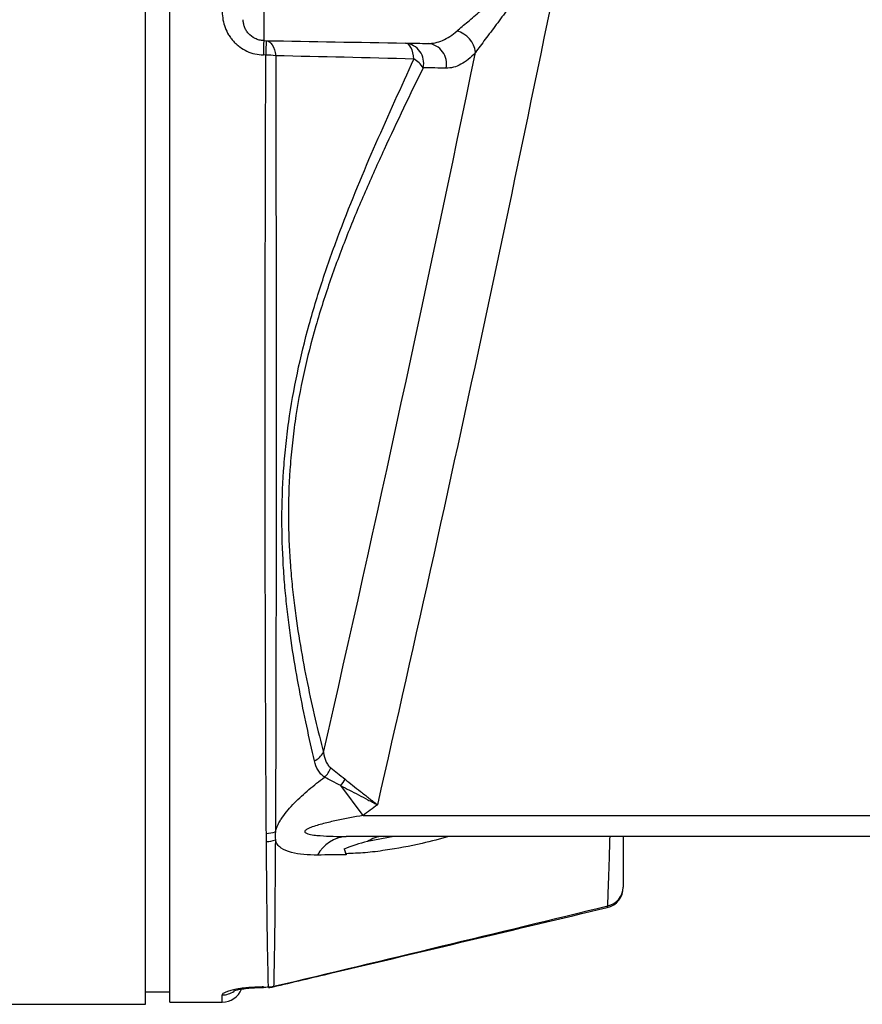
# Model space of a CAD drawing. Header units: millimetres. Extents: x 990 to 1891, y 1234 to 1795.
# Tile 2 of 6: x 1440 to 1561, y 1310 to 1452. Entities that reach past the tile are written whole.
import ezdxf

# ---------------------------------------------------------------- set-up
doc = ezdxf.new("R2010")
doc.units = ezdxf.units.MM

msp = doc.modelspace()

# ---------------------------------------------------------------- linework, layer by layer
at = {"color": 7, "linetype": 'Continuous', "lineweight": 25}
for p, q in [((1457.87, 1414.23), (1457.87, 1518.04)), ((1461.37, 1414.23), (1461.37, 1517.73)), ((1474.82, 1465.26), (1474.82, 1448.68)), ((1474.82, 1448.68), (1475.17, 1448.67)), ((1475.12, 1446.61), (1474.77, 1446.62)), ((1457.87, 1310.42), (1457.87, 1414.23)), ((1461.37, 1310.73), (1461.37, 1414.23)), ((1489.05, 1337.51), (1485.87, 1341.79)), ((1489.05, 1337.51), (1657.37, 1337.51)), ((1657.37, 1334.51), (1486.65, 1334.51)), ((1493.49, 1334.51), (1489.68, 1333.77)), ((1457.87, 1312.23), (1461.37, 1312.23)), ((1152.87, 1310.42), (1457.87, 1310.42)), ((1461.37, 1310.73), (1468.87, 1310.73))]:
    msp.add_line(p, q, dxfattribs=at)
at = {"color": 1, "linetype": 'Continuous', "lineweight": 25}
msp.add_line((1468.87, 1310.73), (1468.87, 1311.77), dxfattribs=at)
at = {"color": 7, "linetype": 'Continuous', "lineweight": 25, "flags": 128}
for points in [[(1475.17, 1448.67), (1475.4, 1448.63), (1475.63, 1448.51), (1475.84, 1448.32), (1476.03, 1448.06), (1476.2, 1447.74), (1476.35, 1447.37), (1476.46, 1446.95), (1476.53, 1446.5)], [(1496.36, 1446.03), (1496.3, 1446.51), (1496.2, 1446.94), (1496.08, 1447.34), (1495.92, 1447.68), (1495.75, 1447.95), (1495.55, 1448.16), (1495.35, 1448.28), (1495.13, 1448.33)], [(1474.78, 1312.84), (1474.78, 1312.85), (1474.77, 1312.91)], [(1475.5, 1312.85), (1475.5, 1312.85), (1475.49, 1312.91)]]:
    msp.add_lwpolyline(points, dxfattribs=at)
at = {"color": 1, "linetype": 'Continuous', "lineweight": 25, "flags": 128}
for points in [[(1524.07, 1324.31), (1524.08, 1324.31), (1524.12, 1324.38), (1524.14, 1324.55)], [(1474.79, 1312.91), (1474.78, 1312.86), (1474.78, 1312.84)], [(1476.24, 1313), (1476.2, 1312.93), (1476.19, 1312.93)]]:
    msp.add_lwpolyline(points, dxfattribs=at)
at = {"color": 7, "linetype": 'Continuous', "lineweight": 25}
for centre, radius, start, end in [((1501.58, 1446.56), 3.63, 6.7833, 74.7569), ((1552.37, 1445.68), 77.61, 177.7837, 179.3056), ((1552.75, 1445.67), 77.64, 177.784, 179.3055), ((1494.85, 1445.44), 2.9, 347.0545, 84.2771), ((1498.12, 1445.37), 2.91, 347.2495, 85.0342), ((1475.12, 1437.91), 8.7, 80.6383, 89.9909), ((1494.31, 1442.56), 4.04, 33.621, 59.5547), ((1480.73, 1348.15), 3.11, 295.7975, 328.4934), ((1480.74, 1345.79), 3.97, 315.1497, 338.5502), ((1481.3, 1345.43), 5.84, 321.4462, 332.3268), ((1475.19, 1338.73), 3.78, 270.0228, 290.0507), ((1475.2, 1337.51), 3.74, 270.0312, 290.0747), ((1487.04, 1329.4), 5.12, 94.4492, 151.627), ((1492, 1330.47), 4.03, 90.8301, 125.0747), ((1523.37, 1327.22), 3, 283.4249, 0), ((1523.55, 1327.3), 2.82, 282.0407, 358.3866), ((1468.87, 1313.73), 3, 270, 337.725), ((1475.49, 1315.97), 3.06, 270.0565, 284.1233), ((1475.49, 1315.85), 3, 270.2148, 283.3401)]:
    msp.add_arc(centre, radius, start, end, dxfattribs=at)
at = {"color": 1, "linetype": 'Continuous', "lineweight": 25}
msp.add_arc((1468.87, 1314.79), 3.02, 269.9673, 303.9728, dxfattribs=at)
at = {"color": 7, "linetype": 'Continuous', "lineweight": 25}
msp.add_ellipse((3276.48, 1414.23), major_axis=(5757.64, 51.76), ratio=0.015567, start_param=4.393977, end_param=4.39411, dxfattribs=at)
for points in [[(1521.81, 1482.8), (1512.28, 1434.74), (1502.05, 1386.82), (1491.11, 1339.06)], [(1475.17, 1448.67), (1481.73, 1448.56), (1488.37, 1448.44), (1495.13, 1448.33)], [(1495.13, 1448.33), (1496.26, 1448.31), (1497.34, 1448.29), (1498.37, 1448.27)], [(1496.36, 1446.03), (1489.64, 1446.21), (1483.05, 1446.36), (1476.53, 1446.5)], [(1483.39, 1346.53), (1491, 1379.94), (1498.26, 1413.43), (1505.18, 1446.98)], [(1500.96, 1444.72), (1499.91, 1444.74), (1498.81, 1444.77), (1497.67, 1444.79)], [(1485.87, 1341.79), (1485, 1342.23), (1484.22, 1342.64), (1483.55, 1342.99)], [(1491.11, 1339.06), (1490.43, 1338.54), (1489.74, 1338.02), (1489.05, 1337.51)], [(1475.2, 1333.78), (1475.2, 1334.16), (1475.19, 1334.55), (1475.19, 1334.95)], [(1476.49, 1335.17), (1476.46, 1334.77), (1476.46, 1334.38), (1476.48, 1334)], [(1489.68, 1333.77), (1488.55, 1333.5), (1487.44, 1333.14), (1486.36, 1332.68)], [(1486.36, 1332.68), (1486.47, 1332.45), (1486.57, 1332.18), (1486.65, 1331.88)], [(1486.61, 1332.03), (1486.54, 1332.28), (1486.46, 1332.51), (1486.37, 1332.71)], [(1486.65, 1331.88), (1485.28, 1331.87), (1483.91, 1331.85), (1482.54, 1331.83)], [(1486.61, 1332.03), (1486.62, 1331.98), (1486.64, 1331.93), (1486.65, 1331.88)]]:
    msp.add_open_spline(points, degree=3, dxfattribs=at)
for points, knots in [([(1511.97, 1466.68), (1512.27, 1465.83), (1512.56, 1464.94), (1512.91, 1463.55), (1513, 1463.08), (1513.14, 1462.12), (1513.18, 1461.63), (1513.17, 1460.64), (1513.13, 1460.15), (1512.99, 1459.42), (1512.93, 1459.18), (1512.8, 1458.71), (1512.73, 1458.47), (1512.48, 1457.78), (1512.28, 1457.33), (1511.84, 1456.45), (1511.61, 1456.03), (1510.87, 1454.78), (1510.33, 1453.99), (1509.52, 1452.83), (1509.25, 1452.44), (1508.7, 1451.7), (1508.43, 1451.33), (1507.62, 1450.25), (1507.09, 1449.55), (1506.08, 1448.2), (1505.6, 1447.57), (1505.18, 1446.98)], [0, 0, 0, 0, 0.125, 0.125, 0.1875, 0.1875, 0.25, 0.25, 0.3125, 0.3125, 0.34375, 0.34375, 0.375, 0.375, 0.4375, 0.4375, 0.5, 0.5, 0.625, 0.625, 0.6875, 0.6875, 0.75, 0.75, 0.875, 0.875, 1, 1, 1, 1]), ([(1502.53, 1450.06), (1503, 1450.47), (1503.52, 1450.92), (1504.66, 1451.87), (1505.25, 1452.37), (1506.47, 1453.4), (1507.1, 1453.93), (1508.36, 1455.06), (1508.99, 1455.64), (1509.89, 1456.58), (1510.18, 1456.9), (1510.74, 1457.58), (1511.01, 1457.94), (1511.47, 1458.7), (1511.67, 1459.1), (1511.94, 1459.96), (1512.01, 1460.41), (1512, 1461.09), (1511.98, 1461.31), (1511.9, 1461.75), (1511.85, 1461.96), (1511.67, 1462.59), (1511.51, 1463), (1511.15, 1463.78), (1510.95, 1464.15), (1510.54, 1464.87), (1510.33, 1465.22), (1510.11, 1465.57)], [0, 0, 0, 0, 0.125, 0.125, 0.25, 0.25, 0.375, 0.375, 0.5, 0.5, 0.5625, 0.5625, 0.625, 0.625, 0.6875, 0.6875, 0.75, 0.75, 0.78125, 0.78125, 0.8125, 0.8125, 0.875, 0.875, 0.9375, 0.9375, 1, 1, 1, 1]), ([(1468.87, 1452.8), (1468.87, 1452.42), (1468.91, 1452.04), (1469.04, 1451.29), (1469.15, 1450.91), (1469.42, 1450.2), (1469.58, 1449.85), (1469.89, 1449.35), (1470, 1449.18), (1470.24, 1448.87), (1470.36, 1448.72), (1470.62, 1448.43), (1470.76, 1448.29), (1471.06, 1448.02), (1471.21, 1447.89), (1471.7, 1447.54), (1472.04, 1447.33), (1472.77, 1446.99), (1473.16, 1446.86), (1473.95, 1446.68), (1474.36, 1446.63), (1474.77, 1446.62)], [0, 0, 0, 0, 0.125, 0.125, 0.25, 0.25, 0.375, 0.375, 0.4375, 0.4375, 0.5, 0.5, 0.5625, 0.5625, 0.625, 0.625, 0.75, 0.75, 0.875, 0.875, 1, 1, 1, 1]), ([(1474.82, 1448.68), (1474.6, 1448.68), (1474.38, 1448.71), (1473.96, 1448.81), (1473.76, 1448.89), (1473.19, 1449.16), (1472.87, 1449.41), (1472.49, 1449.85), (1472.38, 1450), (1472.19, 1450.32), (1472.11, 1450.49), (1471.99, 1450.82), (1471.95, 1450.99), (1471.89, 1451.34), (1471.87, 1451.51), (1471.87, 1451.68)], [0, 0, 0, 0, 0.125, 0.125, 0.25, 0.25, 0.5, 0.5, 0.625, 0.625, 0.75, 0.75, 0.875, 0.875, 1, 1, 1, 1]), ([(1498.37, 1448.27), (1498.72, 1448.26), (1499.07, 1448.3), (1499.77, 1448.44), (1500.12, 1448.56), (1501.17, 1449.01), (1501.85, 1449.46), (1502.53, 1450.06)], [0, 0, 0, 0, 0.25, 0.25, 0.5, 0.5, 1, 1, 1, 1]), ([(1475.19, 1334.95), (1475.17, 1338.27), (1475.15, 1341.88), (1475.12, 1347.68), (1475.11, 1349.69), (1475.09, 1353.8), (1475.09, 1355.9), (1475.06, 1362.34), (1475.05, 1366.82), (1475.04, 1373.83), (1475.04, 1376.21), (1475.03, 1379.85), (1475.03, 1381.07), (1475.03, 1383.52), (1475.03, 1384.75), (1475.03, 1390.92), (1475.02, 1395.93), (1475.02, 1403.53), (1475.03, 1406.08), (1475.03, 1409.94), (1475.03, 1411.22), (1475.04, 1413.81), (1475.04, 1415.1), (1475.05, 1421.55), (1475.05, 1426.64), (1475.08, 1436.72), (1475.1, 1441.69), (1475.12, 1446.61)], [0, 0, 0, 0, 0.125, 0.125, 0.1875, 0.1875, 0.25, 0.25, 0.375, 0.375, 0.4375, 0.4375, 0.46875, 0.46875, 0.5, 0.5, 0.625, 0.625, 0.6875, 0.6875, 0.71875, 0.71875, 0.75, 0.75, 0.875, 0.875, 1, 1, 1, 1]), ([(1476.53, 1446.5), (1476.55, 1441.59), (1476.56, 1436.63), (1476.57, 1426.59), (1476.58, 1421.52), (1476.59, 1415.1), (1476.59, 1413.81), (1476.59, 1411.23), (1476.59, 1409.95), (1476.59, 1406.11), (1476.59, 1403.57), (1476.59, 1396), (1476.6, 1391.01), (1476.59, 1384.87), (1476.59, 1383.64), (1476.59, 1381.2), (1476.59, 1379.98), (1476.59, 1376.35), (1476.58, 1373.98), (1476.58, 1367), (1476.57, 1362.53), (1476.56, 1356.11), (1476.55, 1354.01), (1476.54, 1349.91), (1476.54, 1347.91), (1476.52, 1342.11), (1476.5, 1338.51), (1476.49, 1335.17)], [0, 0, 0, 0, 0.125, 0.125, 0.25, 0.25, 0.28125, 0.28125, 0.3125, 0.3125, 0.375, 0.375, 0.5, 0.5, 0.53125, 0.53125, 0.5625, 0.5625, 0.625, 0.625, 0.75, 0.75, 0.8125, 0.8125, 0.875, 0.875, 1, 1, 1, 1]), ([(1505.18, 1446.98), (1504.5, 1446.22), (1503.8, 1445.66), (1502.74, 1445.09), (1502.38, 1444.95), (1501.67, 1444.76), (1501.32, 1444.72), (1500.96, 1444.72)], [0, 0, 0, 0, 0.5, 0.5, 0.75, 0.75, 1, 1, 1, 1]), ([(1482.09, 1345.35), (1481.34, 1348.58), (1480.6, 1351.98), (1479.59, 1357.39), (1479.26, 1359.25), (1478.67, 1363.08), (1478.4, 1365.05), (1478.06, 1368.11), (1477.96, 1369.15), (1477.77, 1371.26), (1477.69, 1372.34), (1477.5, 1375.59), (1477.43, 1377.8), (1477.43, 1382.29), (1477.5, 1384.58), (1477.7, 1387.49), (1477.75, 1388.07), (1477.85, 1389.25), (1477.9, 1389.84), (1478.09, 1391.61), (1478.23, 1392.79), (1479.06, 1398.67), (1480.06, 1403.32), (1481.97, 1410.26), (1482.67, 1412.52), (1484.14, 1416.97), (1484.93, 1419.16), (1487.37, 1425.62), (1489.11, 1429.81), (1492.71, 1438.04), (1494.54, 1442.06), (1496.36, 1446.03)], [0, 0, 0, 0, 0.125, 0.125, 0.1875, 0.1875, 0.25, 0.25, 0.28125, 0.28125, 0.3125, 0.3125, 0.375, 0.375, 0.4375, 0.4375, 0.453125, 0.453125, 0.46875, 0.46875, 0.5, 0.5, 0.625, 0.625, 0.6875, 0.6875, 0.75, 0.75, 0.875, 0.875, 1, 1, 1, 1]), ([(1497.67, 1444.79), (1495.8, 1440.95), (1493.92, 1437.05), (1491.16, 1431.06), (1490.25, 1429.04), (1488.48, 1424.96), (1487.62, 1422.89), (1485.96, 1418.7), (1485.16, 1416.57), (1483.65, 1412.22), (1482.94, 1410.01), (1480.99, 1403.21), (1479.97, 1398.64), (1479.14, 1392.86), (1479, 1391.7), (1478.81, 1389.96), (1478.76, 1389.38), (1478.66, 1388.22), (1478.61, 1387.65), (1478.42, 1384.78), (1478.36, 1382.54), (1478.38, 1378.13), (1478.46, 1375.97), (1478.68, 1372.78), (1478.77, 1371.73), (1478.97, 1369.67), (1479.09, 1368.65), (1479.46, 1365.66), (1479.75, 1363.74), (1480.38, 1360.01), (1480.72, 1358.21), (1481.8, 1352.95), (1482.59, 1349.65), (1483.39, 1346.53)], [0, 0, 0, 0, 0.125, 0.125, 0.1875, 0.1875, 0.25, 0.25, 0.3125, 0.3125, 0.375, 0.375, 0.5, 0.5, 0.53125, 0.53125, 0.546875, 0.546875, 0.5625, 0.5625, 0.625, 0.625, 0.6875, 0.6875, 0.71875, 0.71875, 0.75, 0.75, 0.8125, 0.8125, 0.875, 0.875, 1, 1, 1, 1]), ([(1483.39, 1346.53), (1483.45, 1346.08), (1483.56, 1345.67), (1483.81, 1345.11), (1483.91, 1344.93), (1484.14, 1344.61), (1484.28, 1344.47), (1484.44, 1344.34)], [0, 0, 0, 0, 0.5, 0.5, 0.75, 0.75, 1, 1, 1, 1]), ([(1483.55, 1342.99), (1483.36, 1343.13), (1483.18, 1343.28), (1482.86, 1343.63), (1482.72, 1343.81), (1482.37, 1344.41), (1482.2, 1344.86), (1482.09, 1345.35)], [0, 0, 0, 0, 0.25, 0.25, 0.5, 0.5, 1, 1, 1, 1]), ([(1484.44, 1344.34), (1484.73, 1344.11), (1485.05, 1343.85), (1485.73, 1343.31), (1486.09, 1343.02), (1486.47, 1342.72)], [0, 0, 0, 0, 0.5, 0.5, 1, 1, 1, 1]), ([(1476.49, 1335.17), (1476.56, 1335.51), (1476.69, 1335.86), (1476.95, 1336.38), (1477.05, 1336.56), (1477.26, 1336.92), (1477.38, 1337.09), (1477.74, 1337.62), (1478.01, 1337.97), (1478.59, 1338.65), (1478.91, 1338.99), (1479.88, 1339.99), (1480.58, 1340.62), (1482.02, 1341.84), (1482.78, 1342.43), (1483.55, 1342.99)], [0, 0, 0, 0, 0.125, 0.125, 0.1875, 0.1875, 0.25, 0.25, 0.375, 0.375, 0.5, 0.5, 0.75, 0.75, 1, 1, 1, 1]), ([(1486.47, 1342.72), (1487.18, 1342.15), (1487.92, 1341.56), (1489.09, 1340.65), (1489.49, 1340.33), (1490.09, 1339.85), (1490.3, 1339.7), (1490.6, 1339.46), (1490.7, 1339.38), (1490.91, 1339.22), (1491.01, 1339.14), (1491.11, 1339.06)], [0, 0, 0, 0, 0.5, 0.5, 0.75, 0.75, 0.875, 0.875, 0.9375, 0.9375, 1, 1, 1, 1]), ([(1485.87, 1341.79), (1486.67, 1341.37), (1487.51, 1340.93), (1488.83, 1340.24), (1489.28, 1340.01), (1489.96, 1339.65), (1490.19, 1339.53), (1490.54, 1339.36), (1490.65, 1339.3), (1490.88, 1339.18), (1491, 1339.12), (1491.11, 1339.06)], [0, 0, 0, 0, 0.5, 0.5, 0.75, 0.75, 0.875, 0.875, 0.9375, 0.9375, 1, 1, 1, 1]), ([(1489.05, 1337.51), (1487.78, 1337.29), (1486.51, 1337.05), (1484.63, 1336.65), (1484, 1336.5), (1483.07, 1336.26), (1482.76, 1336.18), (1482.15, 1335.99), (1481.84, 1335.9), (1481.41, 1335.72), (1481.27, 1335.66), (1481.06, 1335.56), (1481, 1335.52), (1480.88, 1335.44), (1480.82, 1335.4), (1480.73, 1335.3), (1480.7, 1335.25), (1480.7, 1335.15), (1480.73, 1335.1), (1480.81, 1335.02), (1480.87, 1334.98), (1480.99, 1334.93), (1481.05, 1334.9), (1481.25, 1334.84), (1481.4, 1334.81), (1481.69, 1334.75), (1481.84, 1334.73), (1482.29, 1334.67), (1482.59, 1334.64), (1483.52, 1334.57), (1484.14, 1334.54), (1485.39, 1334.51), (1486.02, 1334.51), (1486.65, 1334.51)], [0, 0, 0, 0, 0.25, 0.25, 0.375, 0.375, 0.4375, 0.4375, 0.5, 0.5, 0.53125, 0.53125, 0.546875, 0.546875, 0.5625, 0.5625, 0.578125, 0.578125, 0.59375, 0.59375, 0.609375, 0.609375, 0.625, 0.625, 0.65625, 0.65625, 0.6875, 0.6875, 0.75, 0.75, 0.875, 0.875, 1, 1, 1, 1]), ([(1475.49, 1312.91), (1475.47, 1313.75), (1475.45, 1314.82), (1475.39, 1317.42), (1475.36, 1318.94), (1475.32, 1321.56), (1475.31, 1322.48), (1475.29, 1324.46), (1475.27, 1325.5), (1475.24, 1328.79), (1475.22, 1331.18), (1475.2, 1333.78)], [0, 0, 0, 0, 0.25, 0.25, 0.5, 0.5, 0.625, 0.625, 0.75, 0.75, 1, 1, 1, 1]), ([(1476.48, 1334), (1476.47, 1331.4), (1476.45, 1329), (1476.42, 1325.7), (1476.41, 1324.65), (1476.39, 1322.66), (1476.39, 1321.73), (1476.35, 1319.09), (1476.33, 1317.56), (1476.28, 1314.94), (1476.26, 1313.85), (1476.24, 1313)], [0, 0, 0, 0, 0.25, 0.25, 0.375, 0.375, 0.5, 0.5, 0.75, 0.75, 1, 1, 1, 1]), ([(1482.54, 1331.83), (1481.86, 1331.83), (1481.2, 1331.84), (1479.94, 1331.95), (1479.34, 1332.05), (1478.22, 1332.35), (1477.72, 1332.55), (1477.11, 1332.99), (1476.93, 1333.16), (1476.72, 1333.45), (1476.66, 1333.55), (1476.56, 1333.77), (1476.51, 1333.88), (1476.48, 1334)], [0, 0, 0, 0, 0.25, 0.25, 0.5, 0.5, 0.75, 0.75, 0.875, 0.875, 0.9375, 0.9375, 1, 1, 1, 1]), ([(1526.37, 1334.51), (1526.37, 1334.2), (1526.37, 1332.56), (1526.37, 1329.89), (1526.37, 1328.09), (1526.37, 1327.22)], [0, 0, 0, 0, 0.105736, 0.567478, 1, 1, 1, 1]), ([(1476.19, 1312.93), (1478.98, 1313.59), (1494.95, 1317.37), (1510.9, 1321.18), (1524.07, 1324.31)], [0, 0, 0, 0, 0.1752172, 1, 1, 1, 1]), ([(1476.24, 1313), (1484.22, 1314.91), (1492.21, 1316.82), (1508.18, 1320.66), (1516.16, 1322.59), (1524.14, 1324.55)], [0, 0, 0, 0, 0.5, 0.5, 1, 1, 1, 1]), ([(1474.77, 1312.91), (1474.56, 1312.9), (1474.36, 1312.9), (1473.95, 1312.89), (1473.74, 1312.88), (1473.15, 1312.85), (1472.77, 1312.83), (1472.22, 1312.77), (1472.04, 1312.75), (1471.69, 1312.71), (1471.53, 1312.69), (1471.05, 1312.61), (1470.75, 1312.56), (1470.36, 1312.48), (1470.23, 1312.45), (1469.99, 1312.39), (1469.89, 1312.36), (1469.58, 1312.26), (1469.42, 1312.2), (1469.14, 1312.07), (1469.04, 1312.01), (1468.91, 1311.89), (1468.87, 1311.83), (1468.87, 1311.77)], [0, 0, 0, 0, 0.0625, 0.0625, 0.125, 0.125, 0.25, 0.25, 0.3125, 0.3125, 0.375, 0.375, 0.5, 0.5, 0.5625, 0.5625, 0.625, 0.625, 0.75, 0.75, 0.875, 0.875, 1, 1, 1, 1]), ([(1470.52, 1312.36), (1470.51, 1312.36), (1470.49, 1312.35), (1470.66, 1312.41), (1471.04, 1312.51), (1471.73, 1312.64), (1472.65, 1312.75), (1473.7, 1312.83), (1474.44, 1312.84), (1474.78, 1312.84)], [0, 0, 0, 0, 0.026871, 0.146414, 0.293195, 0.466947, 0.647598, 0.837867, 1, 1, 1, 1])]:
    msp.add_open_spline(points, degree=3, knots=knots, dxfattribs=at)
at = {"color": 1, "linetype": 'Continuous', "lineweight": 25}
for points, knots in [([(1501.47, 1334.51), (1500.15, 1334.16), (1497.03, 1333.33), (1492.99, 1332.6), (1489.34, 1332.12), (1487.52, 1332.06), (1486.61, 1332.03)], [0, 0, 0, 0, 0.255606, 0.606452, 0.803311, 1, 1, 1, 1]), ([(1524.14, 1324.55), (1524.18, 1325.48), (1524.25, 1327.32), (1524.37, 1330.93), (1524.44, 1333.37), (1524.47, 1334.51)], [0, 0, 0, 0, 0.354565, 0.699092, 1, 1, 1, 1])]:
    msp.add_open_spline(points, degree=3, knots=knots, dxfattribs=at)

doc.saveas('drawing.dxf')
